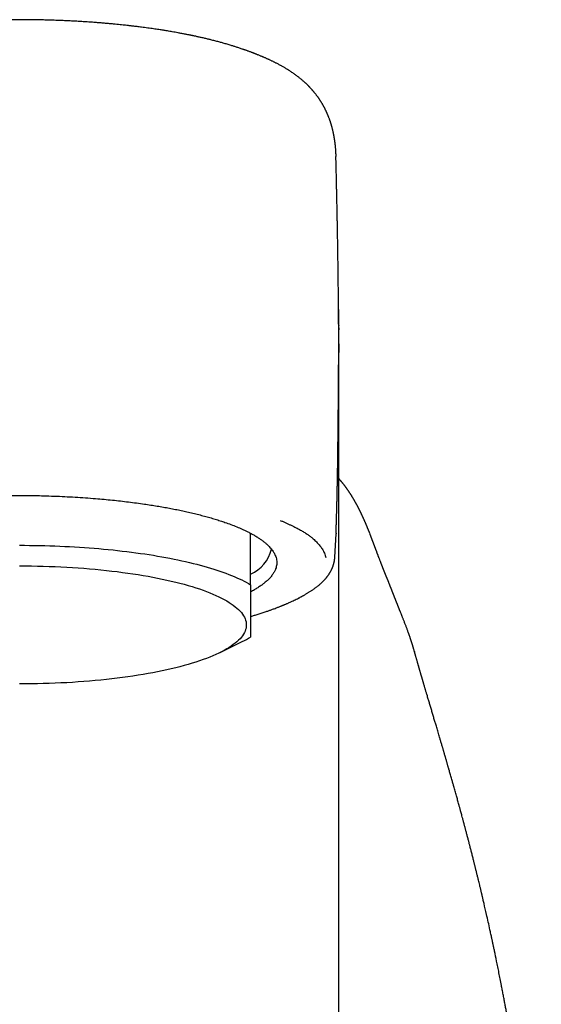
# Model space of a CAD drawing. Header units: millimetres. Extents: x 8 to 974, y 12 to 913.
# Tile 10 of 30: x 472 to 497, y 683 to 730. Entities that reach past the tile are written whole.
import ezdxf

# ---------------------------------------------------------------- set-up
doc = ezdxf.new("R2010")
doc.units = ezdxf.units.MM

msp = doc.modelspace()

# ---------------------------------------------------------------- linework, layer by layer
at = {"color": 7, "linetype": 'Continuous', "lineweight": 30}
for p, q in [((487.137, 715.782), (487.137, 715.767)), ((482.929, 703.413), (482.929, 705.866)), ((486.951, 704.722), (487.001, 705.841)), ((487.001, 705.864), (487.001, 705.841)), ((488.613, 705.843), (488.614, 705.839)), ((487.14, 639.74), (487.14, 701.929)), ((481.477, 700.18), (482.538, 700.703)), ((490.733, 700.233), (490.737, 700.221)), ((490.931, 699.542), (490.934, 699.534))]:
    msp.add_line(p, q, dxfattribs=at)
at = {"color": 7, "linetype": 'Continuous', "lineweight": 30, "flags": 128}
for points in [[(471.929, 705.29), (472.169, 705.289), (472.408, 705.287), (472.648, 705.284), (472.887, 705.28), (473.126, 705.274), (473.365, 705.267), (473.603, 705.259), (473.84, 705.25), (474.076, 705.239), (474.312, 705.228), (474.547, 705.215), (474.78, 705.2), (475.013, 705.185), (475.244, 705.168), (475.474, 705.15), (475.702, 705.131), (475.929, 705.111), (476.155, 705.09), (476.379, 705.067), (476.6, 705.043), (476.821, 705.018), (477.039, 704.992), (477.255, 704.965), (477.469, 704.937), (477.68, 704.907), (477.89, 704.877), (478.097, 704.845), (478.301, 704.813), (478.503, 704.779), (478.703, 704.744), (478.899, 704.708), (479.093, 704.672), (479.284, 704.634), (479.472, 704.595), (479.657, 704.555), (479.839, 704.514), (480.018, 704.473), (480.194, 704.43), (480.366, 704.387), (480.535, 704.342), (480.701, 704.297), (480.862, 704.251), (481.021, 704.204), (481.176, 704.156), (481.327, 704.108), (481.474, 704.058), (481.617, 704.008), (481.757, 703.957), (481.893, 703.906), (482.025, 703.854), (482.152, 703.801), (482.276, 703.747), (482.395, 703.693), (482.51, 703.638), (482.621, 703.583), (482.728, 703.527), (482.831, 703.47), (482.929, 703.413)], [(487.14, 701.929), (487.14, 703.489), (487.14, 705.377)], [(471.929, 704.308), (472.211, 704.307), (472.494, 704.305), (472.776, 704.3), (473.058, 704.293), (473.338, 704.284), (473.618, 704.274), (473.897, 704.261), (474.174, 704.247), (474.45, 704.231), (474.724, 704.213), (474.996, 704.193), (475.266, 704.171), (475.534, 704.147), (475.799, 704.122), (476.062, 704.094), (476.322, 704.065), (476.578, 704.034), (476.832, 704.002), (477.082, 703.967), (477.329, 703.931), (477.572, 703.894), (477.811, 703.854), (478.046, 703.814), (478.277, 703.771), (478.503, 703.727), (478.725, 703.681), (478.943, 703.634), (479.155, 703.586), (479.363, 703.536), (479.566, 703.484), (479.763, 703.432), (479.955, 703.377), (480.141, 703.322), (480.322, 703.265), (480.497, 703.208), (480.666, 703.149), (480.829, 703.088), (480.986, 703.027), (481.137, 702.965), (481.282, 702.902), (481.42, 702.837), (481.552, 702.772), (481.677, 702.706), (481.795, 702.639), (481.907, 702.572), (482.011, 702.503), (482.109, 702.434), (482.2, 702.364), (482.284, 702.294), (482.361, 702.223), (482.43, 702.152), (482.493, 702.08), (482.548, 702.008), (482.596, 701.935), (482.636, 701.862), (482.67, 701.789), (482.695, 701.716), (482.714, 701.642), (482.725, 701.569), (482.729, 701.495), (482.725, 701.421), (482.714, 701.348), (482.695, 701.274), (482.67, 701.201), (482.636, 701.128), (482.596, 701.055), (482.548, 700.982), (482.493, 700.91), (482.43, 700.838), (482.361, 700.767), (482.284, 700.696), (482.2, 700.626), (482.109, 700.556), (482.011, 700.487), (481.907, 700.418), (481.795, 700.351), (481.677, 700.284), (481.552, 700.218), (481.42, 700.152), (481.282, 700.088), (481.137, 700.025), (480.986, 699.963), (480.829, 699.901), (480.666, 699.841), (480.497, 699.782), (480.322, 699.724), (480.141, 699.668), (479.955, 699.612), (479.763, 699.558), (479.566, 699.506), (479.363, 699.454), (479.155, 699.404), (478.943, 699.356), (478.725, 699.308), (478.503, 699.263), (478.277, 699.219), (478.046, 699.176), (477.811, 699.135), (477.572, 699.096), (477.329, 699.058), (477.082, 699.022), (476.832, 698.988), (476.578, 698.956), (476.322, 698.925), (476.062, 698.896), (475.799, 698.868), (475.534, 698.843), (475.266, 698.819), (474.996, 698.797), (474.724, 698.777), (474.45, 698.759), (474.174, 698.743), (473.897, 698.729), (473.618, 698.716), (473.338, 698.706), (473.058, 698.697), (472.776, 698.69), (472.494, 698.685), (472.211, 698.682), (471.929, 698.681)]]:
    msp.add_lwpolyline(points, dxfattribs=at)
at = {"color": 7, "linetype": 'Continuous', "lineweight": 30}
for centre, radius, start, end in [((482.25, 705.496), 1.721, 293.2284, 346.974), ((480.097, 705.681), 5.544, 296.118, 300.7146)]:
    msp.add_arc(centre, radius, start, end, dxfattribs=at)
for points, knots in [([(483.292, 728.656), (483.281, 728.661), (483.253, 728.672), (483.212, 728.689), (483.169, 728.706), (483.135, 728.72), (483.109, 728.73), (483.089, 728.738), (483.073, 728.744), (483.057, 728.75), (483.04, 728.757), (483.021, 728.764), (483, 728.772), (482.968, 728.784), (482.923, 728.801), (482.864, 728.823), (482.807, 728.844), (482.755, 728.863), (482.713, 728.878), (482.678, 728.891), (482.646, 728.902), (482.612, 728.914), (482.573, 728.927), (482.519, 728.946), (482.451, 728.969), (482.372, 728.996), (482.294, 729.021), (482.221, 729.045), (482.15, 729.067), (482.079, 729.089), (481.998, 729.114), (481.908, 729.141), (481.813, 729.169), (481.721, 729.196), (481.632, 729.221), (481.546, 729.245), (481.459, 729.269), (481.369, 729.294), (481.276, 729.318), (481.182, 729.343), (481.091, 729.366), (481.003, 729.388), (480.921, 729.408), (480.84, 729.427), (480.757, 729.447), (480.669, 729.468), (480.584, 729.487), (480.504, 729.505), (480.43, 729.522), (480.356, 729.538), (480.288, 729.553), (480.232, 729.564), (480.191, 729.573), (480.157, 729.58), (480.124, 729.587), (480.082, 729.596), (480.03, 729.606), (479.969, 729.619), (479.902, 729.632), (479.796, 729.653), (479.656, 729.68), (479.49, 729.711), (479.341, 729.738), (479.207, 729.761), (479.085, 729.782), (478.973, 729.801), (478.871, 729.817), (478.773, 729.833), (478.671, 729.849), (478.558, 729.866), (478.435, 729.885), (478.306, 729.904), (478.171, 729.923), (478.03, 729.943), (477.885, 729.962), (477.75, 729.98), (477.632, 729.995), (477.535, 730.007), (477.451, 730.017), (477.375, 730.026), (477.307, 730.034), (477.247, 730.041), (477.194, 730.047), (477.143, 730.053), (477.093, 730.059), (477.018, 730.067), (476.917, 730.078), (476.785, 730.092), (476.641, 730.107), (476.483, 730.123), (476.307, 730.139), (476.118, 730.157), (475.914, 730.174), (475.698, 730.192), (475.464, 730.21), (475.214, 730.228), (474.963, 730.244), (474.712, 730.259), (474.464, 730.273), (474.204, 730.286), (473.931, 730.298), (473.647, 730.309), (473.356, 730.318), (473.064, 730.326), (472.776, 730.332), (472.493, 730.336), (472.216, 730.339), (471.912, 730.34), (471.585, 730.338), (471.235, 730.335), (470.898, 730.329), (470.574, 730.321), (470.262, 730.311), (469.964, 730.3), (469.67, 730.287), (469.381, 730.272), (469.098, 730.256), (468.83, 730.24), (468.572, 730.222), (468.301, 730.203), (468.013, 730.18), (467.705, 730.153), (467.464, 730.131), (467.291, 730.114), (467.185, 730.103), (467.079, 730.092), (466.976, 730.082), (466.881, 730.071), (466.798, 730.062), (466.736, 730.055), (466.692, 730.05), (466.663, 730.047), (466.639, 730.044), (466.618, 730.042), (466.6, 730.04), (466.578, 730.037), (466.548, 730.034), (466.506, 730.029), (466.451, 730.022), (466.384, 730.014), (466.308, 730.005), (466.195, 729.991), (466.053, 729.972), (465.886, 729.95), (465.728, 729.928), (465.601, 729.91), (465.5, 729.896), (465.423, 729.884), (465.345, 729.873), (465.266, 729.861), (465.188, 729.849), (465.112, 729.837), (465.047, 729.826), (464.997, 729.818), (464.961, 729.812), (464.932, 729.808), (464.903, 729.803), (464.87, 729.797), (464.826, 729.79), (464.774, 729.781), (464.712, 729.771), (464.642, 729.759), (464.569, 729.746), (464.496, 729.733), (464.427, 729.721), (464.361, 729.709), (464.283, 729.694), (464.195, 729.678), (464.098, 729.659), (464.012, 729.642), (463.932, 729.627), (463.857, 729.612), (463.783, 729.596), (463.715, 729.582), (463.658, 729.57), (463.607, 729.56), (463.557, 729.549), (463.501, 729.537), (463.43, 729.521), (463.342, 729.502), (463.237, 729.478), (463.145, 729.457), (463.068, 729.438), (463.012, 729.425), (462.961, 729.413), (462.919, 729.402), (462.884, 729.394), (462.848, 729.385), (462.806, 729.374), (462.755, 729.362), (462.696, 729.347), (462.632, 729.33), (462.566, 729.313), (462.497, 729.295), (462.426, 729.276), (462.353, 729.256), (462.282, 729.236), (462.216, 729.217), (462.163, 729.202), (462.122, 729.19), (462.089, 729.181), (462.056, 729.171), (462.017, 729.16), (461.971, 729.146), (461.921, 729.131), (461.87, 729.116), (461.817, 729.1), (461.765, 729.084), (461.717, 729.069), (461.677, 729.056), (461.644, 729.045), (461.615, 729.036), (461.583, 729.026), (461.547, 729.014), (461.506, 729.001), (461.461, 728.986), (461.407, 728.968), (461.344, 728.946), (461.272, 728.922), (461.202, 728.897), (461.125, 728.87), (461.044, 728.84), (460.959, 728.809), (460.895, 728.785), (460.849, 728.767), (460.816, 728.754), (460.777, 728.739), (460.731, 728.721), (460.678, 728.7), (460.624, 728.678), (460.588, 728.664), (460.571, 728.657)], [0, 0, 0, 0, 0.002332, 0.005753, 0.008624, 0.010944, 0.012597, 0.013784, 0.014617, 0.015519, 0.016533, 0.017658, 0.018894, 0.020241, 0.023323, 0.02673, 0.030462, 0.033296, 0.035672, 0.037584, 0.039246, 0.041166, 0.043368, 0.04583, 0.050292, 0.054712, 0.059039, 0.063066, 0.066776, 0.070569, 0.074684, 0.079794, 0.084826, 0.089736, 0.094388, 0.098712, 0.103139, 0.107717, 0.112539, 0.117268, 0.121887, 0.126271, 0.130232, 0.134106, 0.138119, 0.142323, 0.146982, 0.1503, 0.15383, 0.157543, 0.160836, 0.163466, 0.165435, 0.166655, 0.168139, 0.170089, 0.172504, 0.175384, 0.178596, 0.181755, 0.19004, 0.197738, 0.204216, 0.210143, 0.215507, 0.220378, 0.224985, 0.228834, 0.233241, 0.238205, 0.24351, 0.249008, 0.254768, 0.260725, 0.266878, 0.273141, 0.277632, 0.281622, 0.285113, 0.288104, 0.291015, 0.293417, 0.295553, 0.297535, 0.299601, 0.301757, 0.306673, 0.312004, 0.317753, 0.324095, 0.331136, 0.338876, 0.346814, 0.355373, 0.364552, 0.374352, 0.38477, 0.393925, 0.403509, 0.413522, 0.423964, 0.434834, 0.446132, 0.457161, 0.468135, 0.478862, 0.489343, 0.499579, 0.513277, 0.526513, 0.539288, 0.551602, 0.563456, 0.574849, 0.585783, 0.597277, 0.608214, 0.618593, 0.62847, 0.638375, 0.650351, 0.662554, 0.674985, 0.679222, 0.683486, 0.687775, 0.692076, 0.696004, 0.699389, 0.702229, 0.703582, 0.704764, 0.705776, 0.706616, 0.707286, 0.70805, 0.709226, 0.710996, 0.713265, 0.716033, 0.719296, 0.722703, 0.730052, 0.737046, 0.743686, 0.75001, 0.75329, 0.756601, 0.759942, 0.763313, 0.766715, 0.770142, 0.773189, 0.775146, 0.776718, 0.777905, 0.778975, 0.780448, 0.782339, 0.784646, 0.787371, 0.790514, 0.7939, 0.797154, 0.800262, 0.803224, 0.80604, 0.810822, 0.815115, 0.81932, 0.822669, 0.826139, 0.829715, 0.832955, 0.835645, 0.837795, 0.840082, 0.842718, 0.845704, 0.850214, 0.855244, 0.86078, 0.863565, 0.866447, 0.869007, 0.871063, 0.872614, 0.874272, 0.876348, 0.878881, 0.881871, 0.885175, 0.88851, 0.891869, 0.895593, 0.899346, 0.903128, 0.906628, 0.909532, 0.911498, 0.913053, 0.914684, 0.916748, 0.919243, 0.92198, 0.924673, 0.927474, 0.930384, 0.933094, 0.935277, 0.936976, 0.938426, 0.940138, 0.942121, 0.944375, 0.946887, 0.949549, 0.95341, 0.957504, 0.961646, 0.965373, 0.970589, 0.975621, 0.980163, 0.981754, 0.983718, 0.986189, 0.989166, 0.992651, 0.996646, 1, 1, 1, 1]), ([(487.004, 723.825), (487.004, 723.836), (487.003, 723.857), (487.002, 723.885), (487.002, 723.909), (487.001, 723.929), (486.999, 723.965), (486.997, 724.017), (486.992, 724.086), (486.988, 724.142), (486.985, 724.19), (486.981, 724.232), (486.977, 724.28), (486.972, 724.328), (486.967, 724.374), (486.962, 724.414), (486.958, 724.451), (486.954, 724.483), (486.95, 724.511), (486.946, 724.537), (486.943, 724.564), (486.938, 724.592), (486.934, 724.621), (486.929, 724.651), (486.924, 724.681), (486.919, 724.712), (486.914, 724.743), (486.909, 724.772), (486.904, 724.799), (486.899, 724.823), (486.895, 724.843), (486.891, 724.863), (486.888, 724.882), (486.884, 724.902), (486.879, 724.924), (486.873, 724.951), (486.867, 724.982), (486.858, 725.02), (486.848, 725.064), (486.836, 725.113), (486.824, 725.162), (486.811, 725.212), (486.797, 725.26), (486.784, 725.306), (486.772, 725.35), (486.758, 725.396), (486.744, 725.44), (486.731, 725.48), (486.719, 725.516), (486.706, 725.552), (486.693, 725.591), (486.676, 725.636), (486.658, 725.683), (486.641, 725.728), (486.626, 725.764), (486.614, 725.794), (486.602, 725.821), (486.592, 725.846), (486.581, 725.872), (486.568, 725.901), (486.553, 725.935), (486.536, 725.97), (486.52, 726.003), (486.507, 726.031), (486.496, 726.053), (486.486, 726.073), (486.476, 726.094), (486.463, 726.12), (486.446, 726.151), (486.427, 726.187), (486.408, 726.222), (486.391, 726.253), (486.375, 726.28), (486.362, 726.303), (486.349, 726.326), (486.333, 726.353), (486.314, 726.384), (486.293, 726.419), (486.271, 726.453), (486.251, 726.484), (486.233, 726.512), (486.216, 726.538), (486.197, 726.566), (486.177, 726.595), (486.155, 726.626), (486.133, 726.657), (486.115, 726.682), (486.1, 726.703), (486.085, 726.722), (486.069, 726.743), (486.05, 726.769), (486.025, 726.801), (485.997, 726.836), (485.969, 726.871), (485.944, 726.901), (485.923, 726.926), (485.904, 726.948), (485.883, 726.973), (485.857, 727.003), (485.825, 727.038), (485.791, 727.075), (485.762, 727.107), (485.736, 727.133), (485.713, 727.157), (485.692, 727.179), (485.668, 727.203), (485.641, 727.23), (485.609, 727.261), (485.576, 727.292), (485.547, 727.32), (485.517, 727.348), (485.483, 727.378), (485.441, 727.415), (485.393, 727.457), (485.339, 727.502), (485.282, 727.549), (485.226, 727.593), (485.166, 727.639), (485.105, 727.685), (485.04, 727.732), (484.973, 727.779), (484.905, 727.826), (484.836, 727.872), (484.766, 727.918), (484.696, 727.962), (484.63, 728.002), (484.569, 728.039), (484.51, 728.073), (484.453, 728.106), (484.399, 728.136), (484.347, 728.165), (484.29, 728.196), (484.229, 728.229), (484.17, 728.26), (484.116, 728.287), (484.07, 728.31), (484.024, 728.333), (483.975, 728.357), (483.92, 728.384), (483.863, 728.41), (483.812, 728.434), (483.769, 728.454), (483.728, 728.472), (483.684, 728.492), (483.636, 728.514), (483.583, 728.537), (483.537, 728.556), (483.496, 728.574), (483.457, 728.59), (483.409, 728.609), (483.354, 728.632), (483.313, 728.648), (483.292, 728.657)], [0, 0, 0, 0, 0.00677, 0.012937, 0.01806, 0.022146, 0.025799, 0.042396, 0.056419, 0.070593, 0.078257, 0.086967, 0.096785, 0.107745, 0.116453, 0.124782, 0.132414, 0.138751, 0.144023, 0.149237, 0.154601, 0.160226, 0.166911, 0.171953, 0.177495, 0.183433, 0.189754, 0.195694, 0.200709, 0.205499, 0.209294, 0.213048, 0.216817, 0.220599, 0.224654, 0.229809, 0.236095, 0.24257, 0.252215, 0.261207, 0.270092, 0.279025, 0.288007, 0.295116, 0.30257, 0.310338, 0.317878, 0.324379, 0.330034, 0.335599, 0.341611, 0.348685, 0.357254, 0.363794, 0.369633, 0.37422, 0.378229, 0.382253, 0.385817, 0.39035, 0.395729, 0.401425, 0.406831, 0.411006, 0.41416, 0.417194, 0.420342, 0.424052, 0.429093, 0.434984, 0.440661, 0.445652, 0.449645, 0.453104, 0.456627, 0.460531, 0.46553, 0.471275, 0.477067, 0.481797, 0.486069, 0.490464, 0.49458, 0.49933, 0.504658, 0.509966, 0.514091, 0.517108, 0.520419, 0.523724, 0.527655, 0.533174, 0.539676, 0.545712, 0.550829, 0.554913, 0.558745, 0.56266, 0.567554, 0.574707, 0.581427, 0.587183, 0.591897, 0.596051, 0.600211, 0.604013, 0.609265, 0.615593, 0.621712, 0.627145, 0.631424, 0.638145, 0.645124, 0.653738, 0.663553, 0.673609, 0.683671, 0.693298, 0.704709, 0.715806, 0.727374, 0.739471, 0.751174, 0.7634, 0.775857, 0.787371, 0.797085, 0.806869, 0.817504, 0.825787, 0.83408, 0.843681, 0.854111, 0.864548, 0.872911, 0.88018, 0.887228, 0.894969, 0.903773, 0.913956, 0.92169, 0.92815, 0.934222, 0.940467, 0.948579, 0.956637, 0.964878, 0.969528, 0.975382, 0.982425, 0.990638, 1, 1, 1, 1]), ([(486.999, 723.681), (486.999, 723.692), (486.998, 723.743), (486.996, 723.789), (486.994, 723.825)], [0, 0, 0, 0, 0.223126, 1, 1, 1, 1]), ([(487.128, 715.679), (487.128, 715.689), (487.128, 715.748), (487.127, 715.859), (487.126, 716.014), (487.125, 716.176), (487.124, 716.32), (487.123, 716.445), (487.122, 716.546), (487.121, 716.641), (487.12, 716.73), (487.12, 716.812), (487.119, 716.888), (487.118, 716.968), (487.117, 717.058), (487.116, 717.163), (487.115, 717.277), (487.114, 717.414), (487.112, 717.564), (487.11, 717.71), (487.109, 717.833), (487.108, 717.932), (487.106, 718.024), (487.105, 718.11), (487.104, 718.196), (487.103, 718.288), (487.102, 718.392), (487.1, 718.506), (487.099, 718.627), (487.097, 718.75), (487.095, 718.873), (487.093, 718.994), (487.091, 719.115), (487.09, 719.235), (487.088, 719.35), (487.086, 719.457), (487.085, 719.553), (487.083, 719.642), (487.081, 719.739), (487.08, 719.851), (487.077, 719.981), (487.075, 720.122), (487.072, 720.268), (487.069, 720.433), (487.066, 720.616), (487.062, 720.816), (487.058, 721.028), (487.054, 721.246), (487.049, 721.467), (487.045, 721.677), (487.041, 721.88), (487.036, 722.08), (487.032, 722.282), (487.028, 722.461), (487.024, 722.62), (487.021, 722.761), (487.018, 722.901), (487.015, 723.036), (487.012, 723.157), (487.01, 723.251), (487.008, 723.317), (487.007, 723.362), (487.006, 723.402), (487.005, 723.443), (487.004, 723.49), (487.002, 723.549), (487.001, 723.614), (486.999, 723.659), (486.999, 723.681)], [0, 0, 0, 0, 0.003755, 0.022013, 0.041494, 0.06169, 0.082208, 0.095398, 0.107966, 0.119896, 0.130959, 0.141071, 0.150227, 0.159556, 0.170731, 0.183959, 0.198813, 0.213301, 0.234834, 0.254843, 0.268156, 0.280542, 0.291993, 0.302503, 0.312676, 0.324251, 0.337198, 0.351528, 0.367036, 0.382541, 0.39786, 0.41299, 0.427931, 0.443372, 0.457955, 0.471259, 0.483278, 0.494017, 0.504941, 0.519615, 0.536007, 0.553964, 0.572388, 0.59108, 0.615965, 0.641317, 0.666357, 0.695751, 0.723296, 0.749362, 0.774696, 0.799539, 0.824744, 0.850556, 0.866778, 0.884428, 0.903516, 0.919531, 0.935145, 0.948728, 0.954753, 0.960264, 0.965259, 0.969853, 0.975644, 0.983151, 0.991807, 1, 1, 1, 1]), ([(487.137, 715.782), (487.137, 715.801), (487.136, 715.852), (487.135, 715.931), (487.134, 716.02), (487.133, 716.105), (487.132, 716.177), (487.131, 716.241), (487.13, 716.299), (487.13, 716.363), (487.129, 716.426), (487.128, 716.482), (487.127, 716.529), (487.127, 716.569), (487.126, 716.609), (487.125, 716.655), (487.124, 716.711), (487.123, 716.776), (487.122, 716.844), (487.121, 716.915), (487.12, 716.986), (487.119, 717.055), (487.118, 717.12), (487.117, 717.186), (487.116, 717.239), (487.115, 717.27), (487.115, 717.278)], [0, 0, 0, 0, 0.03755, 0.101775, 0.159389, 0.213576, 0.27091, 0.303729, 0.342234, 0.386427, 0.430672, 0.467714, 0.498406, 0.525217, 0.548291, 0.578623, 0.616682, 0.661522, 0.707289, 0.752831, 0.805216, 0.849474, 0.891936, 0.936013, 0.982776, 1, 1, 1, 1]), ([(487.127, 715.679), (487.128, 715.652), (487.128, 715.614), (487.128, 715.57), (487.128, 715.557)], [0, 0, 0, 0, 0.694601, 1, 1, 1, 1]), ([(487.14, 714.884), (487.14, 714.893), (487.141, 714.913), (487.141, 714.943), (487.141, 714.969), (487.141, 714.99), (487.141, 715.005), (487.141, 715.019), (487.141, 715.041), (487.141, 715.073), (487.141, 715.118), (487.14, 715.163), (487.14, 715.203), (487.14, 715.236), (487.14, 715.264), (487.14, 715.286), (487.14, 715.304), (487.14, 715.321), (487.14, 715.34), (487.14, 715.363), (487.14, 715.391), (487.14, 715.422), (487.139, 715.452), (487.139, 715.48), (487.139, 715.504), (487.139, 715.525), (487.139, 715.546), (487.139, 715.569), (487.138, 715.596), (487.138, 715.625), (487.138, 715.654), (487.138, 715.681), (487.137, 715.705), (487.137, 715.729), (487.137, 715.746), (487.137, 715.758), (487.137, 715.766), (487.137, 715.767)], [0, 0, 0, 0, 0.028544, 0.065918, 0.096842, 0.116609, 0.132387, 0.146309, 0.161487, 0.202785, 0.251366, 0.307244, 0.349037, 0.385611, 0.416955, 0.443062, 0.459944, 0.477723, 0.499016, 0.523828, 0.556932, 0.59452, 0.630688, 0.662876, 0.69108, 0.714896, 0.737352, 0.76479, 0.797528, 0.831897, 0.86816, 0.901231, 0.930956, 0.957328, 0.985572, 0.99776, 1, 1, 1, 1]), ([(487.003, 705.864), (487.004, 705.889), (487.007, 705.984), (487.012, 706.142), (487.019, 706.335), (487.024, 706.514), (487.029, 706.678), (487.033, 706.827), (487.037, 706.959), (487.04, 707.077), (487.043, 707.182), (487.045, 707.276), (487.047, 707.363), (487.049, 707.447), (487.051, 707.527), (487.053, 707.601), (487.054, 707.67), (487.056, 707.739), (487.058, 707.813), (487.059, 707.896), (487.062, 708.026), (487.065, 708.194), (487.069, 708.393), (487.073, 708.582), (487.076, 708.765), (487.079, 708.948), (487.082, 709.139), (487.084, 709.296), (487.086, 709.414), (487.087, 709.488), (487.088, 709.555), (487.088, 709.614), (487.089, 709.67), (487.09, 709.733), (487.091, 709.81), (487.092, 709.898), (487.093, 709.989), (487.094, 710.072), (487.095, 710.14), (487.095, 710.193), (487.096, 710.243), (487.097, 710.294), (487.097, 710.355), (487.098, 710.429), (487.099, 710.517), (487.1, 710.61), (487.101, 710.706), (487.102, 710.801), (487.103, 710.893), (487.104, 710.98), (487.104, 711.06), (487.105, 711.131), (487.106, 711.201), (487.106, 711.275), (487.107, 711.36), (487.108, 711.452), (487.109, 711.543), (487.11, 711.638), (487.111, 711.738), (487.112, 711.849), (487.113, 711.962), (487.113, 712.061), (487.114, 712.147), (487.115, 712.218), (487.115, 712.288), (487.116, 712.353), (487.116, 712.419), (487.117, 712.495), (487.118, 712.588), (487.119, 712.689), (487.12, 712.788), (487.12, 712.885), (487.121, 712.967), (487.121, 713.036), (487.122, 713.088), (487.122, 713.135), (487.123, 713.178), (487.123, 713.222), (487.123, 713.27), (487.124, 713.323), (487.124, 713.375), (487.124, 713.423), (487.125, 713.465), (487.125, 713.508), (487.125, 713.557), (487.126, 713.615), (487.126, 713.676), (487.126, 713.735), (487.127, 713.79), (487.127, 713.842), (487.127, 713.896), (487.128, 713.952), (487.128, 714.007), (487.128, 714.059), (487.128, 714.104), (487.129, 714.145), (487.129, 714.184), (487.129, 714.224), (487.129, 714.267), (487.129, 714.316), (487.13, 714.368), (487.13, 714.429), (487.13, 714.494), (487.13, 714.56), (487.13, 714.622), (487.13, 714.684), (487.13, 714.746), (487.13, 714.803), (487.13, 714.853), (487.13, 714.897), (487.13, 714.943), (487.13, 714.993), (487.13, 715.042), (487.13, 715.086), (487.13, 715.126), (487.13, 715.166), (487.13, 715.206), (487.13, 715.245), (487.13, 715.278), (487.13, 715.308), (487.13, 715.332), (487.129, 715.353), (487.129, 715.375), (487.129, 715.401), (487.129, 715.43), (487.129, 715.458), (487.129, 715.483), (487.129, 715.501), (487.129, 715.514), (487.129, 715.524), (487.128, 715.539), (487.128, 715.551), (487.128, 715.557)], [0, 0, 0, 0, 0.006748, 0.025021, 0.042095, 0.057965, 0.072629, 0.086082, 0.097655, 0.108147, 0.117556, 0.125881, 0.133294, 0.141011, 0.148165, 0.154757, 0.160787, 0.166795, 0.173268, 0.180558, 0.188987, 0.207856, 0.225646, 0.242554, 0.25866, 0.274789, 0.292014, 0.310436, 0.317264, 0.324113, 0.330362, 0.335643, 0.340181, 0.345455, 0.352938, 0.361079, 0.369529, 0.378002, 0.383709, 0.388302, 0.392624, 0.397303, 0.402347, 0.409654, 0.417805, 0.426546, 0.435451, 0.44449, 0.453109, 0.461287, 0.468843, 0.475428, 0.481407, 0.48849, 0.496453, 0.505492, 0.514557, 0.522633, 0.532695, 0.543624, 0.554656, 0.565708, 0.572861, 0.57999, 0.586993, 0.593699, 0.599542, 0.607088, 0.616905, 0.628115, 0.638456, 0.648391, 0.658932, 0.665089, 0.670842, 0.675954, 0.680426, 0.685102, 0.690652, 0.696685, 0.702999, 0.708567, 0.713358, 0.717494, 0.723417, 0.730421, 0.738126, 0.745282, 0.751793, 0.757964, 0.764723, 0.771709, 0.779001, 0.78556, 0.79129, 0.796453, 0.801545, 0.806503, 0.812204, 0.818682, 0.825938, 0.833346, 0.843464, 0.852498, 0.860803, 0.869528, 0.878749, 0.887724, 0.89414, 0.900343, 0.907108, 0.914531, 0.922285, 0.928958, 0.934564, 0.9402, 0.947264, 0.952621, 0.95807, 0.962686, 0.96645, 0.969394, 0.972713, 0.977012, 0.981578, 0.986305, 0.990367, 0.993758, 0.995201, 0.996579, 0.998323, 1, 1, 1, 1]), ([(487.139, 714.884), (487.139, 714.806), (487.14, 714.669), (487.133, 714.532), (487.13, 714.473)], [0, 0, 0, 0, 0.568965, 1, 1, 1, 1]), ([(487.14, 705.377), (487.14, 705.619), (487.14, 706.101), (487.14, 706.804), (487.14, 707.493), (487.14, 708.166), (487.14, 708.818), (487.14, 709.451), (487.14, 710.064), (487.14, 710.661), (487.14, 711.246), (487.14, 711.818), (487.14, 712.377), (487.14, 712.919), (487.14, 713.444), (487.14, 713.95), (487.14, 714.436), (487.14, 714.744), (487.14, 714.896)], [0, 0, 0, 0, 0.06281, 0.125623, 0.188439, 0.251257, 0.314075, 0.375773, 0.437471, 0.499168, 0.560866, 0.623823, 0.68678, 0.749737, 0.812694, 0.875652, 0.938611, 1, 1, 1, 1]), ([(488.616, 705.845), (488.613, 705.851), (488.606, 705.869), (488.596, 705.896), (488.584, 705.926), (488.573, 705.953), (488.563, 705.978), (488.555, 705.999), (488.547, 706.019), (488.54, 706.035), (488.535, 706.049), (488.53, 706.061), (488.525, 706.072), (488.521, 706.083), (488.516, 706.095), (488.511, 706.107), (488.506, 706.12), (488.498, 706.137), (488.489, 706.161), (488.477, 706.189), (488.465, 706.218), (488.454, 706.243), (488.445, 706.264), (488.438, 706.283), (488.43, 706.3), (488.423, 706.318), (488.414, 706.338), (488.404, 706.362), (488.392, 706.388), (488.38, 706.415), (488.368, 706.444), (488.355, 706.472), (488.343, 706.501), (488.33, 706.528), (488.318, 706.555), (488.307, 706.581), (488.295, 706.606), (488.284, 706.631), (488.272, 706.657), (488.259, 706.684), (488.247, 706.711), (488.234, 706.738), (488.222, 706.764), (488.21, 706.788), (488.2, 706.809), (488.192, 706.826), (488.185, 706.841), (488.177, 706.856), (488.17, 706.872), (488.161, 706.89), (488.152, 706.909), (488.142, 706.928), (488.132, 706.948), (488.123, 706.967), (488.114, 706.985), (488.105, 707.003), (488.097, 707.019), (488.089, 707.034), (488.082, 707.049), (488.075, 707.062), (488.068, 707.075), (488.062, 707.088), (488.054, 707.102), (488.046, 707.117), (488.038, 707.134), (488.028, 707.152), (488.018, 707.172), (488.007, 707.192), (487.996, 707.212), (487.986, 707.231), (487.977, 707.248), (487.968, 707.264), (487.96, 707.278), (487.953, 707.291), (487.946, 707.304), (487.939, 707.317), (487.931, 707.331), (487.923, 707.346), (487.914, 707.361), (487.905, 707.378), (487.895, 707.395), (487.886, 707.412), (487.876, 707.429), (487.867, 707.445), (487.858, 707.461), (487.85, 707.475), (487.843, 707.486), (487.837, 707.496), (487.832, 707.506), (487.826, 707.515), (487.819, 707.527), (487.811, 707.541), (487.801, 707.556), (487.791, 707.573), (487.781, 707.59), (487.771, 707.607), (487.757, 707.629), (487.741, 707.656), (487.721, 707.687), (487.703, 707.717), (487.685, 707.745), (487.667, 707.772), (487.65, 707.798), (487.635, 707.822), (487.62, 707.843), (487.607, 707.862), (487.595, 707.88), (487.585, 707.896), (487.575, 707.909), (487.567, 707.921), (487.558, 707.934), (487.548, 707.949), (487.537, 707.965), (487.524, 707.983), (487.51, 708.002), (487.497, 708.021), (487.482, 708.041), (487.467, 708.062), (487.452, 708.082), (487.437, 708.102), (487.423, 708.121), (487.409, 708.14), (487.397, 708.156), (487.386, 708.17), (487.376, 708.183), (487.365, 708.197), (487.353, 708.211), (487.342, 708.226), (487.33, 708.241), (487.318, 708.256), (487.306, 708.27), (487.295, 708.283), (487.287, 708.294), (487.28, 708.302), (487.274, 708.309), (487.268, 708.316), (487.262, 708.324), (487.255, 708.332), (487.247, 708.341), (487.238, 708.352), (487.227, 708.364), (487.216, 708.377), (487.205, 708.389), (487.195, 708.401), (487.186, 708.411), (487.177, 708.421), (487.169, 708.43), (487.161, 708.439), (487.152, 708.449), (487.145, 708.457), (487.141, 708.461), (487.14, 708.462)], [0, 0, 0, 0, 0.006055, 0.015739, 0.024682, 0.032883, 0.040216, 0.046833, 0.052735, 0.057922, 0.061949, 0.065406, 0.06869, 0.072115, 0.075682, 0.079391, 0.083241, 0.087233, 0.095643, 0.104619, 0.113641, 0.122019, 0.128147, 0.133874, 0.139202, 0.14418, 0.151014, 0.158506, 0.166654, 0.17546, 0.184883, 0.194175, 0.20305, 0.21233, 0.221106, 0.229376, 0.237594, 0.246315, 0.254682, 0.263466, 0.272667, 0.28214, 0.291049, 0.299263, 0.306779, 0.312197, 0.317189, 0.322305, 0.327925, 0.334048, 0.340675, 0.347806, 0.354459, 0.361383, 0.368002, 0.374236, 0.380083, 0.385545, 0.390622, 0.395312, 0.399849, 0.404599, 0.409773, 0.415369, 0.421388, 0.427831, 0.435326, 0.443207, 0.450724, 0.45774, 0.464254, 0.470164, 0.475591, 0.480534, 0.485512, 0.490366, 0.495606, 0.501231, 0.507243, 0.51364, 0.520423, 0.527274, 0.53369, 0.540351, 0.546458, 0.552011, 0.55701, 0.560549, 0.56409, 0.568055, 0.572443, 0.57822, 0.584598, 0.591554, 0.59863, 0.605645, 0.612599, 0.625974, 0.638965, 0.651418, 0.663332, 0.674754, 0.686055, 0.697318, 0.705964, 0.714508, 0.722515, 0.729915, 0.735304, 0.74057, 0.746266, 0.752412, 0.760212, 0.768634, 0.777619, 0.786429, 0.794848, 0.80528, 0.815041, 0.824337, 0.833416, 0.842278, 0.850939, 0.856442, 0.862596, 0.8694, 0.876854, 0.883689, 0.890993, 0.898713, 0.905937, 0.91233, 0.917892, 0.921679, 0.924955, 0.928196, 0.931783, 0.935717, 0.939996, 0.945589, 0.951681, 0.958236, 0.964561, 0.970389, 0.975627, 0.980384, 0.984661, 0.988459, 0.993403, 0.998861, 1, 1, 1, 1]), ([(460.929, 703.109), (460.877, 703.137), (460.774, 703.193), (460.632, 703.278), (460.498, 703.365), (460.374, 703.453), (460.258, 703.542), (460.158, 703.628), (460.072, 703.71), (460.001, 703.785), (459.936, 703.861), (459.879, 703.937), (459.828, 704.013), (459.785, 704.09), (459.745, 704.177), (459.71, 704.274), (459.687, 704.381), (459.677, 704.488), (459.681, 704.595), (459.699, 704.702), (459.733, 704.817), (459.787, 704.939), (459.865, 705.068), (459.964, 705.197), (460.083, 705.324), (460.215, 705.443), (460.356, 705.554), (460.501, 705.656), (460.659, 705.757), (460.831, 705.856), (461.016, 705.954), (461.204, 706.045), (461.392, 706.13), (461.576, 706.208), (461.77, 706.284), (461.971, 706.359), (462.181, 706.432), (462.4, 706.504), (462.632, 706.576), (462.878, 706.648), (463.139, 706.719), (463.408, 706.789), (463.685, 706.856), (463.97, 706.92), (464.259, 706.982), (464.585, 707.047), (464.949, 707.115), (465.36, 707.185), (465.782, 707.25), (466.174, 707.306), (466.534, 707.353), (466.858, 707.392), (467.187, 707.429), (467.519, 707.463), (467.856, 707.494), (468.201, 707.524), (468.531, 707.549), (468.844, 707.571), (469.133, 707.589), (469.425, 707.605), (469.718, 707.619), (470.012, 707.632), (470.308, 707.642), (470.642, 707.652), (471.016, 707.661), (471.428, 707.666), (471.84, 707.668), (472.252, 707.666), (472.664, 707.661), (473.107, 707.651), (473.579, 707.636), (474.078, 707.615), (474.574, 707.588), (475.065, 707.556), (475.525, 707.521), (475.952, 707.484), (476.348, 707.445), (476.738, 707.404), (477.122, 707.358), (477.501, 707.309), (477.853, 707.26), (478.18, 707.211), (478.481, 707.162), (478.777, 707.112), (479.067, 707.059), (479.351, 707.004), (479.63, 706.947), (479.909, 706.886), (480.187, 706.821), (480.464, 706.753), (480.732, 706.683), (480.992, 706.611), (481.244, 706.536), (481.483, 706.461), (481.736, 706.376), (482, 706.28), (482.273, 706.173), (482.529, 706.064), (482.686, 705.988), (482.765, 705.95)], [0, 0, 0, 0, 0.009328, 0.018723, 0.028119, 0.037524, 0.046945, 0.056796, 0.064633, 0.072461, 0.080285, 0.08811, 0.09594, 0.103781, 0.111636, 0.122474, 0.13329, 0.144094, 0.154901, 0.165721, 0.176567, 0.189847, 0.203096, 0.216336, 0.229589, 0.242879, 0.253949, 0.264995, 0.276029, 0.287064, 0.298114, 0.309192, 0.318484, 0.327758, 0.337021, 0.346282, 0.355547, 0.364825, 0.374124, 0.384111, 0.39408, 0.404038, 0.413997, 0.423966, 0.433954, 0.443522, 0.456452, 0.46937, 0.482297, 0.495253, 0.504672, 0.514075, 0.523471, 0.532867, 0.542271, 0.551693, 0.561544, 0.569381, 0.577209, 0.585033, 0.592858, 0.600688, 0.608528, 0.616384, 0.627222, 0.638037, 0.648842, 0.659648, 0.670468, 0.681314, 0.694595, 0.707844, 0.721084, 0.734337, 0.747627, 0.758697, 0.769742, 0.780776, 0.791812, 0.802862, 0.81394, 0.823232, 0.832506, 0.841769, 0.851029, 0.860295, 0.869573, 0.878872, 0.888859, 0.898827, 0.908786, 0.918745, 0.928714, 0.938702, 0.948271, 0.961203, 0.974121, 0.987047, 1, 1, 1, 1]), ([(484.344, 706.478), (484.39, 706.458), (484.483, 706.419), (484.616, 706.36), (484.744, 706.302), (484.867, 706.244), (484.984, 706.187), (485.095, 706.13), (485.205, 706.073), (485.332, 706.002), (485.475, 705.918), (485.623, 705.822), (485.757, 705.728), (485.866, 705.64), (485.958, 705.561), (486.035, 705.488), (486.107, 705.415), (486.174, 705.342), (486.235, 705.269), (486.291, 705.195), (486.348, 705.111), (486.404, 705.017), (486.454, 704.913), (486.493, 704.81), (486.51, 704.741), (486.519, 704.707)], [0, 0, 0, 0, 0.036984, 0.073307, 0.108975, 0.143997, 0.17838, 0.212133, 0.245264, 0.280868, 0.336674, 0.391384, 0.445056, 0.497748, 0.537827, 0.577862, 0.617866, 0.657854, 0.69784, 0.73784, 0.778382, 0.834138, 0.889633, 0.944906, 1, 1, 1, 1]), ([(482.765, 705.95), (482.82, 705.923), (482.929, 705.867), (483.082, 705.783), (483.226, 705.697), (483.36, 705.611), (483.484, 705.523), (483.6, 705.433), (483.7, 705.348), (483.785, 705.266), (483.857, 705.191), (483.921, 705.115), (483.979, 705.039), (484.029, 704.963), (484.072, 704.886), (484.113, 704.799), (484.147, 704.702), (484.171, 704.595), (484.181, 704.488), (484.177, 704.381), (484.159, 704.274), (484.125, 704.159), (484.071, 704.037), (483.992, 703.908), (483.894, 703.779), (483.774, 703.652), (483.642, 703.533), (483.502, 703.422), (483.357, 703.32), (483.198, 703.219), (483.055, 703.135), (482.961, 703.086), (482.929, 703.069)], [0, 0, 0, 0, 0.031169, 0.062283, 0.09337, 0.124455, 0.155567, 0.18673, 0.219321, 0.245249, 0.271147, 0.297033, 0.322921, 0.348827, 0.374767, 0.400756, 0.436614, 0.472397, 0.508143, 0.543895, 0.579693, 0.615577, 0.659515, 0.703348, 0.747151, 0.790999, 0.834968, 0.871593, 0.908137, 0.944642, 0.981153, 1, 1, 1, 1]), ([(490.736, 700.227), (490.732, 700.242), (490.722, 700.275), (490.709, 700.32), (490.697, 700.363), (490.686, 700.399), (490.676, 700.433), (490.668, 700.462), (490.66, 700.487), (490.653, 700.511), (490.645, 700.537), (490.637, 700.565), (490.627, 700.594), (490.618, 700.624), (490.609, 700.653), (490.601, 700.678), (490.594, 700.701), (490.587, 700.722), (490.581, 700.742), (490.573, 700.765), (490.564, 700.792), (490.554, 700.822), (490.544, 700.854), (490.532, 700.89), (490.519, 700.929), (490.504, 700.971), (490.49, 701.012), (490.476, 701.052), (490.463, 701.088), (490.451, 701.122), (490.436, 701.164), (490.417, 701.216), (490.394, 701.279), (490.371, 701.342), (490.347, 701.405), (490.322, 701.47), (490.297, 701.537), (490.271, 701.605), (490.244, 701.673), (490.219, 701.738), (490.195, 701.797), (490.175, 701.848), (490.158, 701.892), (490.14, 701.936), (490.122, 701.981), (490.104, 702.028), (490.085, 702.076), (490.069, 702.114), (490.058, 702.143), (490.05, 702.163), (490.043, 702.18), (490.036, 702.197), (490.029, 702.214), (490.021, 702.234), (490.012, 702.257), (490.001, 702.284), (489.99, 702.311), (489.979, 702.34), (489.968, 702.368), (489.957, 702.396), (489.946, 702.423), (489.934, 702.452), (489.922, 702.483), (489.91, 702.513), (489.899, 702.541), (489.889, 702.565), (489.881, 702.587), (489.873, 702.608), (489.865, 702.628), (489.856, 702.651), (489.845, 702.677), (489.834, 702.706), (489.822, 702.737), (489.81, 702.767), (489.799, 702.796), (489.789, 702.82), (489.782, 702.839), (489.777, 702.852), (489.772, 702.864), (489.768, 702.875), (489.763, 702.887), (489.757, 702.902), (489.75, 702.92), (489.742, 702.942), (489.733, 702.965), (489.724, 702.988), (489.715, 703.009), (489.708, 703.028), (489.702, 703.045), (489.695, 703.061), (489.689, 703.078), (489.681, 703.097), (489.673, 703.119), (489.663, 703.144), (489.653, 703.17), (489.642, 703.196), (489.633, 703.219), (489.625, 703.241), (489.616, 703.264), (489.606, 703.289), (489.594, 703.318), (489.582, 703.349), (489.569, 703.383), (489.554, 703.419), (489.538, 703.458), (489.524, 703.494), (489.511, 703.526), (489.499, 703.555), (489.488, 703.582), (489.477, 703.61), (489.466, 703.638), (489.454, 703.667), (489.443, 703.694), (489.432, 703.721), (489.421, 703.747), (489.411, 703.772), (489.401, 703.796), (489.391, 703.821), (489.381, 703.847), (489.37, 703.873), (489.36, 703.898), (489.35, 703.923), (489.341, 703.946), (489.332, 703.968), (489.324, 703.988), (489.316, 704.007), (489.309, 704.026), (489.302, 704.044), (489.295, 704.061), (489.288, 704.078), (489.281, 704.097), (489.273, 704.116), (489.265, 704.135), (489.258, 704.154), (489.25, 704.174), (489.242, 704.195), (489.233, 704.217), (489.223, 704.242), (489.213, 704.267), (489.203, 704.294), (489.192, 704.32), (489.183, 704.346), (489.173, 704.37), (489.164, 704.394), (489.154, 704.42), (489.144, 704.446), (489.134, 704.472), (489.123, 704.499), (489.11, 704.533), (489.094, 704.575), (489.075, 704.624), (489.057, 704.672), (489.039, 704.72), (489.024, 704.76), (489.011, 704.793), (489.001, 704.818), (488.992, 704.843), (488.983, 704.868), (488.973, 704.892), (488.963, 704.92), (488.951, 704.952), (488.938, 704.988), (488.923, 705.027), (488.909, 705.063), (488.897, 705.096), (488.886, 705.126), (488.875, 705.155), (488.865, 705.182), (488.855, 705.208), (488.845, 705.234), (488.836, 705.259), (488.827, 705.284), (488.818, 705.307), (488.809, 705.332), (488.798, 705.36), (488.787, 705.391), (488.775, 705.423), (488.764, 705.45), (488.756, 705.472), (488.75, 705.488), (488.744, 705.504), (488.738, 705.519), (488.732, 705.534), (488.726, 705.551), (488.719, 705.569), (488.712, 705.589), (488.703, 705.612), (488.693, 705.637), (488.683, 705.665), (488.671, 705.694), (488.66, 705.725), (488.647, 705.758), (488.634, 705.792), (488.623, 705.82), (488.617, 705.836), (488.615, 705.84)], [0, 0, 0, 0, 0.004736, 0.010201, 0.015446, 0.020398, 0.024882, 0.028894, 0.031771, 0.034882, 0.038329, 0.042112, 0.04623, 0.050488, 0.054395, 0.057929, 0.061089, 0.063877, 0.066652, 0.069697, 0.073634, 0.077946, 0.082528, 0.087139, 0.093159, 0.099214, 0.10524, 0.110927, 0.116234, 0.121161, 0.125845, 0.134723, 0.144003, 0.153534, 0.163014, 0.172802, 0.183003, 0.193599, 0.204146, 0.214458, 0.224433, 0.23182, 0.238798, 0.245694, 0.252984, 0.260673, 0.268491, 0.276082, 0.279513, 0.282711, 0.285647, 0.288323, 0.291046, 0.294108, 0.298152, 0.302666, 0.30743, 0.311946, 0.316971, 0.321617, 0.326107, 0.330956, 0.336184, 0.34179, 0.346487, 0.350718, 0.354485, 0.357803, 0.361281, 0.365225, 0.369633, 0.374967, 0.380302, 0.385508, 0.390584, 0.395469, 0.398058, 0.400367, 0.402397, 0.404174, 0.406163, 0.408533, 0.411814, 0.415624, 0.419833, 0.423762, 0.427385, 0.430616, 0.433456, 0.436028, 0.438871, 0.44205, 0.445564, 0.450089, 0.454778, 0.459118, 0.463098, 0.46672, 0.470124, 0.474546, 0.479478, 0.484663, 0.489641, 0.496564, 0.503065, 0.509231, 0.515082, 0.519594, 0.524075, 0.528919, 0.534344, 0.539103, 0.544058, 0.548882, 0.553568, 0.558114, 0.562444, 0.566869, 0.571649, 0.576784, 0.581419, 0.586112, 0.590519, 0.594636, 0.598462, 0.601998, 0.605791, 0.609189, 0.612438, 0.615657, 0.619449, 0.623197, 0.626901, 0.630562, 0.634433, 0.63871, 0.643172, 0.648004, 0.653206, 0.658694, 0.664018, 0.669112, 0.673977, 0.678612, 0.684114, 0.689395, 0.694766, 0.700239, 0.705813, 0.715963, 0.726161, 0.736385, 0.746576, 0.756408, 0.762056, 0.76756, 0.772921, 0.778139, 0.783382, 0.789056, 0.796322, 0.804213, 0.812729, 0.821872, 0.828314, 0.835007, 0.841513, 0.847689, 0.853534, 0.859048, 0.865122, 0.870736, 0.875889, 0.880915, 0.887633, 0.894711, 0.902148, 0.909664, 0.913477, 0.917203, 0.920843, 0.924397, 0.927865, 0.931506, 0.935712, 0.940487, 0.945831, 0.951744, 0.958226, 0.965278, 0.972449, 0.980127, 0.988312, 0.997004, 1, 1, 1, 1]), ([(482.929, 701.899), (482.951, 701.905), (482.999, 701.919), (483.075, 701.942), (483.158, 701.967), (483.247, 701.994), (483.343, 702.024), (483.441, 702.056), (483.536, 702.087), (483.624, 702.116), (483.706, 702.144), (483.781, 702.17), (483.85, 702.194), (483.914, 702.217), (483.983, 702.242), (484.06, 702.271), (484.147, 702.303), (484.226, 702.334), (484.295, 702.361), (484.349, 702.382), (484.397, 702.402), (484.436, 702.418), (484.467, 702.43), (484.491, 702.44), (484.51, 702.448), (484.535, 702.458), (484.568, 702.473), (484.612, 702.491), (484.662, 702.512), (484.717, 702.537), (484.778, 702.564), (484.844, 702.594), (484.922, 702.629), (485.01, 702.671), (485.11, 702.72), (485.192, 702.761), (485.256, 702.794), (485.298, 702.816), (485.336, 702.837), (485.367, 702.853), (485.4, 702.872), (485.44, 702.893), (485.485, 702.919), (485.532, 702.946), (485.579, 702.973), (485.629, 703.003), (485.679, 703.034), (485.731, 703.067), (485.784, 703.101), (485.837, 703.136), (485.888, 703.17), (485.934, 703.202), (485.976, 703.232), (486.015, 703.261), (486.062, 703.296), (486.116, 703.338), (486.177, 703.387), (486.236, 703.437), (486.284, 703.479), (486.322, 703.514), (486.351, 703.542), (486.38, 703.57), (486.411, 703.602), (486.442, 703.634), (486.47, 703.664), (486.493, 703.69), (486.515, 703.715), (486.534, 703.738), (486.552, 703.76), (486.571, 703.784), (486.591, 703.81), (486.612, 703.839), (486.632, 703.867), (486.651, 703.893), (486.667, 703.917), (486.68, 703.938), (486.696, 703.962), (486.713, 703.99), (486.732, 704.023), (486.751, 704.058), (486.771, 704.095), (486.788, 704.131), (486.804, 704.163), (486.817, 704.193), (486.83, 704.225), (486.844, 704.26), (486.857, 704.295), (486.868, 704.326), (486.876, 704.353), (486.883, 704.376), (486.889, 704.395), (486.894, 704.414), (486.899, 704.434), (486.905, 704.458), (486.911, 704.484), (486.917, 704.508), (486.921, 704.529), (486.924, 704.545), (486.927, 704.561), (486.929, 704.579), (486.933, 704.601), (486.937, 704.629), (486.941, 704.663), (486.944, 704.702), (486.946, 704.73), (486.947, 704.745)], [0, 0, 0, 0, 0.009333, 0.019994, 0.031771, 0.044661, 0.058516, 0.073517, 0.087652, 0.100923, 0.113329, 0.124871, 0.135551, 0.145372, 0.155256, 0.168141, 0.182224, 0.197508, 0.207078, 0.216546, 0.224677, 0.231415, 0.23676, 0.24071, 0.243566, 0.246836, 0.253236, 0.261179, 0.269738, 0.279574, 0.290686, 0.302893, 0.315809, 0.333778, 0.352946, 0.373312, 0.382388, 0.391378, 0.399164, 0.405643, 0.410815, 0.420217, 0.430368, 0.440066, 0.450363, 0.461356, 0.473349, 0.484919, 0.497304, 0.510488, 0.523139, 0.534413, 0.544739, 0.554916, 0.564961, 0.581474, 0.598736, 0.615904, 0.631997, 0.641466, 0.650354, 0.659098, 0.669147, 0.680618, 0.689514, 0.697916, 0.705646, 0.712701, 0.719143, 0.726248, 0.734532, 0.74316, 0.75191, 0.759835, 0.766935, 0.773208, 0.778713, 0.788136, 0.797807, 0.807813, 0.818593, 0.829967, 0.838459, 0.846452, 0.85503, 0.864874, 0.875985, 0.88437, 0.891855, 0.898308, 0.903731, 0.90832, 0.913708, 0.920364, 0.928148, 0.935418, 0.940526, 0.945005, 0.948877, 0.953532, 0.9598, 0.967524, 0.976801, 0.987628, 1, 1, 1, 1]), ([(482.929, 703.413), (482.929, 703.364), (482.929, 703.238), (482.929, 703.042), (482.929, 702.826), (482.929, 702.62), (482.929, 702.424), (482.929, 702.239), (482.929, 702.065), (482.929, 701.904), (482.929, 701.753), (482.929, 701.613), (482.929, 701.484), (482.929, 701.369), (482.929, 701.274), (482.929, 701.197), (482.929, 701.133), (482.929, 701.078), (482.929, 701.03), (482.929, 700.99), (482.929, 700.957), (482.929, 700.932), (482.929, 700.92), (482.929, 700.914)], [0, 0, 0, 0, 0.032291, 0.083619, 0.134946, 0.186367, 0.237787, 0.289404, 0.341052, 0.392196, 0.443374, 0.49657, 0.549765, 0.603115, 0.656465, 0.699249, 0.742034, 0.784887, 0.82774, 0.870779, 0.913818, 0.956909, 1, 1, 1, 1]), ([(490.934, 699.534), (490.934, 699.534), (490.931, 699.543), (490.926, 699.56), (490.919, 699.584), (490.913, 699.606), (490.907, 699.627), (490.901, 699.648), (490.896, 699.666), (490.892, 699.68), (490.887, 699.697), (490.879, 699.724), (490.869, 699.762), (490.856, 699.806), (490.844, 699.847), (490.834, 699.884), (490.822, 699.925), (490.81, 699.967), (490.799, 700.006), (490.791, 700.034), (490.784, 700.059), (490.777, 700.087), (490.768, 700.118), (490.757, 700.155), (490.746, 700.195), (490.738, 700.222), (490.735, 700.233), (490.735, 700.233)], [0, 0, 0, 0, 0.001783, 0.031651, 0.065078, 0.112253, 0.164371, 0.212195, 0.255374, 0.285099, 0.316448, 0.352018, 0.413575, 0.472305, 0.522142, 0.561725, 0.605777, 0.669447, 0.712824, 0.745735, 0.776092, 0.810269, 0.848994, 0.894858, 0.95255, 0.999177, 1, 1, 1, 1]), ([(496.779, 666.281), (496.779, 666.286), (496.774, 666.514), (496.763, 666.966), (496.748, 667.529), (496.733, 667.983), (496.72, 668.328), (496.707, 668.673), (496.692, 669.02), (496.676, 669.369), (496.658, 669.726), (496.639, 670.095), (496.617, 670.478), (496.594, 670.875), (496.567, 671.285), (496.538, 671.71), (496.507, 672.148), (496.472, 672.601), (496.433, 673.083), (496.389, 673.596), (496.34, 674.142), (496.285, 674.704), (496.227, 675.283), (496.169, 675.817), (496.115, 676.299), (496.066, 676.718), (496.017, 677.126), (495.968, 677.521), (495.919, 677.902), (495.87, 678.268), (495.823, 678.62), (495.775, 678.961), (495.726, 679.309), (495.674, 679.664), (495.621, 680.023), (495.568, 680.365), (495.517, 680.691), (495.468, 681), (495.427, 681.253), (495.394, 681.453), (495.37, 681.601), (495.347, 681.738), (495.327, 681.859), (495.309, 681.964), (495.296, 682.037), (495.288, 682.084), (495.284, 682.108), (495.28, 682.131), (495.277, 682.152), (495.273, 682.171), (495.27, 682.189), (495.266, 682.211), (495.26, 682.249), (495.25, 682.304), (495.238, 682.377), (495.224, 682.456), (495.205, 682.564), (495.18, 682.706), (495.149, 682.881), (495.115, 683.066), (495.08, 683.262), (495.042, 683.465), (495.003, 683.675), (494.963, 683.89), (494.922, 684.106), (494.875, 684.35), (494.822, 684.62), (494.764, 684.913), (494.707, 685.198), (494.637, 685.541), (494.579, 685.82), (494.534, 686.037), (494.516, 686.123), (494.499, 686.203), (494.485, 686.268), (494.474, 686.319), (494.465, 686.36), (494.457, 686.4), (494.447, 686.447), (494.434, 686.505), (494.418, 686.579), (494.399, 686.667), (494.378, 686.766), (494.356, 686.868), (494.314, 687.058), (494.252, 687.336), (494.159, 687.752), (494.084, 688.079), (494.029, 688.315), (494.008, 688.405), (493.99, 688.483), (493.976, 688.541), (493.966, 688.582), (493.959, 688.613), (493.951, 688.649), (493.94, 688.695), (493.926, 688.752), (493.91, 688.819), (493.888, 688.914), (493.86, 689.029), (493.83, 689.156), (493.802, 689.27), (493.777, 689.372), (493.756, 689.462), (493.736, 689.543), (493.716, 689.622), (493.697, 689.7), (493.678, 689.78), (493.659, 689.854), (493.642, 689.922), (493.629, 689.977), (493.618, 690.02), (493.609, 690.056), (493.6, 690.094), (493.587, 690.144), (493.571, 690.21), (493.55, 690.291), (493.527, 690.382), (493.503, 690.477), (493.479, 690.571), (493.455, 690.665), (493.432, 690.755), (493.41, 690.843), (493.389, 690.926), (493.369, 691.001), (493.352, 691.065), (493.337, 691.125), (493.32, 691.19), (493.3, 691.267), (493.278, 691.351), (493.256, 691.436), (493.234, 691.518), (493.212, 691.602), (493.192, 691.679), (493.173, 691.751), (493.156, 691.816), (493.138, 691.884), (493.121, 691.948), (493.106, 692.003), (493.095, 692.043), (493.087, 692.075), (493.078, 692.107), (493.067, 692.149), (493.052, 692.202), (493.036, 692.265), (493.013, 692.348), (492.988, 692.442), (492.961, 692.542), (492.937, 692.627), (492.917, 692.701), (492.9, 692.766), (492.882, 692.83), (492.862, 692.904), (492.837, 692.993), (492.809, 693.095), (492.78, 693.201), (492.751, 693.305), (492.721, 693.413), (492.69, 693.523), (492.659, 693.634), (492.629, 693.739), (492.603, 693.831), (492.58, 693.915), (492.556, 693.998), (492.53, 694.09), (492.502, 694.189), (492.473, 694.293), (492.443, 694.396), (492.415, 694.495), (492.392, 694.572), (492.376, 694.629), (492.364, 694.671), (492.35, 694.719), (492.334, 694.774), (492.317, 694.833), (492.3, 694.893), (492.284, 694.95), (492.266, 695.011), (492.247, 695.075), (492.228, 695.141), (492.211, 695.2), (492.197, 695.249), (492.182, 695.298), (492.169, 695.343), (492.155, 695.393), (492.139, 695.445), (492.123, 695.501), (492.106, 695.56), (492.09, 695.616), (492.075, 695.666), (492.061, 695.712), (492.048, 695.757), (492.024, 695.841), (491.99, 695.955), (491.95, 696.089), (491.915, 696.209), (491.881, 696.323), (491.847, 696.44), (491.812, 696.557), (491.772, 696.693), (491.723, 696.856), (491.668, 697.041), (491.613, 697.228), (491.556, 697.419), (491.501, 697.604), (491.445, 697.793), (491.393, 697.969), (491.352, 698.107), (491.323, 698.205), (491.306, 698.262), (491.287, 698.325), (491.27, 698.384), (491.253, 698.439), (491.238, 698.492), (491.223, 698.544), (491.209, 698.589), (491.197, 698.631), (491.185, 698.671), (491.174, 698.708), (491.165, 698.74), (491.157, 698.766), (491.151, 698.788), (491.145, 698.81), (491.137, 698.834), (491.129, 698.862), (491.121, 698.89), (491.114, 698.913), (491.108, 698.934), (491.102, 698.956), (491.093, 698.984), (491.084, 699.015), (491.076, 699.045), (491.068, 699.072), (491.06, 699.097), (491.052, 699.125), (491.043, 699.158), (491.032, 699.196), (491.021, 699.234), (491.011, 699.268), (491.003, 699.295), (490.996, 699.318), (490.99, 699.338), (490.984, 699.359), (490.978, 699.381), (490.97, 699.408), (490.962, 699.436), (490.954, 699.463), (490.947, 699.487), (490.94, 699.512), (490.935, 699.53), (490.932, 699.541), (490.931, 699.542)], [0, 0, 0, 0, 0.000362, 0.019317, 0.038288, 0.047996, 0.057723, 0.06747, 0.077236, 0.087023, 0.097047, 0.107464, 0.118274, 0.129477, 0.141074, 0.153064, 0.165448, 0.178226, 0.191399, 0.206346, 0.22177, 0.237673, 0.254055, 0.270917, 0.283116, 0.295016, 0.306572, 0.317784, 0.328654, 0.338995, 0.349004, 0.358682, 0.368029, 0.378724, 0.38895, 0.398706, 0.407992, 0.416808, 0.425155, 0.429623, 0.433923, 0.43783, 0.441285, 0.444289, 0.446841, 0.447584, 0.448278, 0.448922, 0.449518, 0.450064, 0.450561, 0.451089, 0.451937, 0.453782, 0.455883, 0.458142, 0.46053, 0.465202, 0.470245, 0.475558, 0.481137, 0.486984, 0.492988, 0.499232, 0.505443, 0.511525, 0.520229, 0.528655, 0.536803, 0.544719, 0.55826, 0.560862, 0.563437, 0.565758, 0.567712, 0.569083, 0.570191, 0.571229, 0.572574, 0.574237, 0.576218, 0.57896, 0.581887, 0.584821, 0.58776, 0.598307, 0.608902, 0.623866, 0.62678, 0.629445, 0.631715, 0.633589, 0.634483, 0.635278, 0.636299, 0.637634, 0.639282, 0.641244, 0.643503, 0.647565, 0.651276, 0.654636, 0.657571, 0.660173, 0.662474, 0.664745, 0.667043, 0.669369, 0.671722, 0.67359, 0.675296, 0.676547, 0.677385, 0.678439, 0.67991, 0.681797, 0.684249, 0.687053, 0.689856, 0.692634, 0.695385, 0.69811, 0.700656, 0.703171, 0.705433, 0.707335, 0.708877, 0.71072, 0.713105, 0.715716, 0.71824, 0.720679, 0.723098, 0.72573, 0.727577, 0.729523, 0.73157, 0.733608, 0.735267, 0.736515, 0.737232, 0.738144, 0.739403, 0.74101, 0.742963, 0.745069, 0.748504, 0.751515, 0.754103, 0.756279, 0.758223, 0.759996, 0.762142, 0.764955, 0.768212, 0.771463, 0.774708, 0.777882, 0.781463, 0.784881, 0.788189, 0.791185, 0.793548, 0.796094, 0.798988, 0.802176, 0.805542, 0.808849, 0.812066, 0.814958, 0.816275, 0.817541, 0.819052, 0.820858, 0.822895, 0.824851, 0.826686, 0.8284, 0.83085, 0.833015, 0.8349, 0.836637, 0.837851, 0.839235, 0.840887, 0.842836, 0.844925, 0.846993, 0.848894, 0.850571, 0.852074, 0.853581, 0.855239, 0.860589, 0.865373, 0.869186, 0.873077, 0.87746, 0.881596, 0.88553, 0.892299, 0.899321, 0.906167, 0.91338, 0.921123, 0.927878, 0.934805, 0.942686, 0.944364, 0.946647, 0.949617, 0.952017, 0.953875, 0.956386, 0.958535, 0.960303, 0.961941, 0.963763, 0.965317, 0.966617, 0.967711, 0.968603, 0.969371, 0.970411, 0.97171, 0.972916, 0.973868, 0.974601, 0.975554, 0.976761, 0.97816, 0.979429, 0.980533, 0.981615, 0.982718, 0.984118, 0.985805, 0.987511, 0.988973, 0.990195, 0.991103, 0.991945, 0.992722, 0.993607, 0.994723, 0.995956, 0.997122, 0.997947, 0.998765, 0.99993, 1, 1, 1, 1])]:
    msp.add_open_spline(points, degree=3, knots=knots, dxfattribs=at)

doc.saveas('drawing.dxf')
